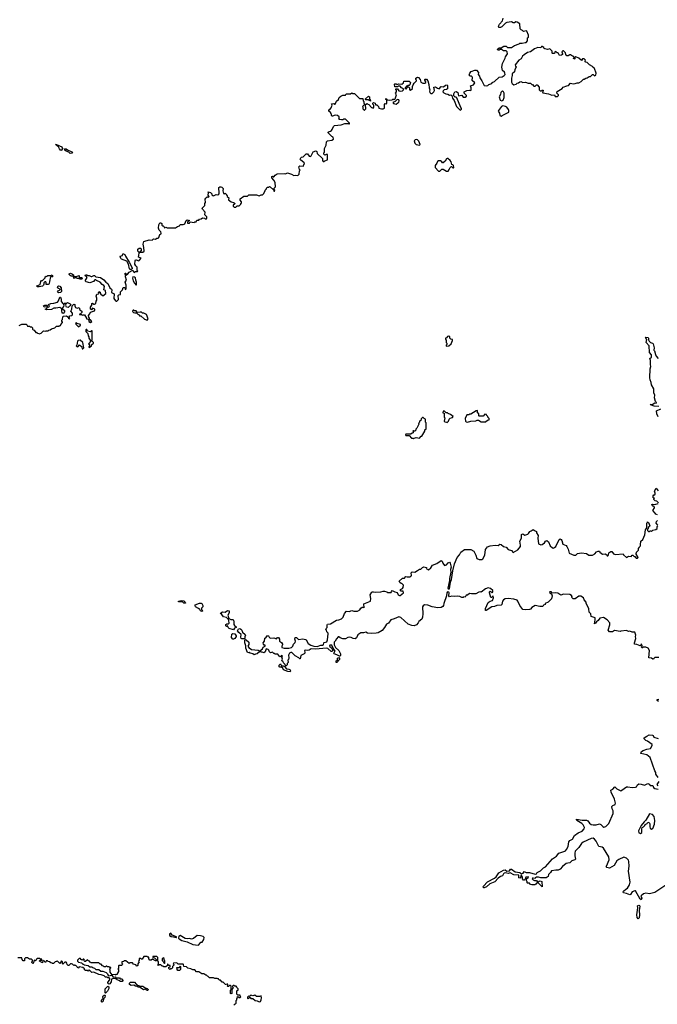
# Model space of a CAD drawing. Extents: x 2604950 to 2749250, y 940531 to 1028284.
# Tile 199 of 220: x 2681943 to 2691854, y 998916 to 1014225. Entities that reach past the tile are written whole.
import ezdxf

# ---------------------------------------------------------------- set-up
doc = ezdxf.new("R2010")
doc.units = 0

msp = doc.modelspace()

# ---------------------------------------------------------------- linework, layer by layer
at = {"layer": '0CON05XD'}
for points in [[(2689095, 1013320), (2689128, 1013275), (2689155, 1013212), (2689165, 1013203), (2689195, 1013198), (2689217, 1013203), (2689233, 1013217), (2689280, 1013235), (2689285, 1013248), (2689325, 1013262), (2689395, 1013330), (2689440, 1013335), (2689475, 1013356), (2689489, 1013375), (2689486, 1013396), (2689479, 1013409), (2689448, 1013435), (2689438, 1013485), (2689450, 1013545), (2689490, 1013625), (2689495, 1013650), (2689523, 1013695), (2689520, 1013725), (2689505, 1013742), (2689465, 1013742), (2689432, 1013762), (2689408, 1013762), (2689395, 1013750), (2689375, 1013750), (2689370, 1013765), (2689395, 1013790), (2689425, 1013790), (2689467, 1013813), (2689502, 1013812), (2689525, 1013792), (2689587, 1013793), (2689636, 1013824), (2689705, 1013850), (2689715, 1013860), (2689755, 1013858), (2689802, 1013868), (2689815, 1013872), (2689837, 1013895), (2689838, 1013942), (2689850, 1013955), (2689850, 1013985), (2689827, 1014047), (2689815, 1014050), (2689775, 1014042), (2689758, 1014058), (2689740, 1014065), (2689722, 1014085), (2689715, 1014160), (2689675, 1014188), (2689655, 1014190), (2689635, 1014178), (2689615, 1014178), (2689585, 1014190), (2689515, 1014180), (2689495, 1014172), (2689436, 1014114), (2689415, 1014102), (2689393, 1014103), (2689383, 1014123), (2689400, 1014155), (2689450, 1014205), (2689460, 1014250)], [(2690305, 1013030), (2690320, 1013045), (2690320, 1013055), (2690294, 1013084), (2690295, 1013110), (2690373, 1013157), (2690390, 1013175), (2690445, 1013198), (2690475, 1013202), (2690505, 1013236), (2690545, 1013226), (2690579, 1013231), (2690607, 1013243), (2690635, 1013242), (2690670, 1013265), (2690705, 1013300), (2690715, 1013300), (2690743, 1013317), (2690765, 1013320), (2690795, 1013340), (2690815, 1013340), (2690845, 1013372), (2690855, 1013372), (2690875, 1013354), (2690900, 1013365), (2690906, 1013396), (2690878, 1013465), (2690850, 1013485), (2690845, 1013498), (2690801, 1013521), (2690765, 1013560), (2690743, 1013563), (2690732, 1013572), (2690730, 1013585), (2690740, 1013595), (2690717, 1013617), (2690693, 1013617), (2690675, 1013590), (2690635, 1013628), (2690585, 1013650), (2690570, 1013635), (2690570, 1013615), (2690555, 1013610), (2690550, 1013625), (2690560, 1013635), (2690560, 1013645), (2690545, 1013660), (2690535, 1013660), (2690505, 1013680), (2690495, 1013680), (2690467, 1013663), (2690450, 1013665), (2690433, 1013683), (2690428, 1013708), (2690395, 1013740), (2690385, 1013740), (2690370, 1013725), (2690382, 1013695), (2690378, 1013682), (2690365, 1013672), (2690335, 1013670), (2690318, 1013698), (2690305, 1013710), (2690295, 1013710), (2690275, 1013730), (2690262, 1013728), (2690255, 1013700), (2690225, 1013700), (2690220, 1013705), (2690218, 1013738), (2690185, 1013770), (2690145, 1013760), (2690105, 1013770), (2690090, 1013785), (2690090, 1013795), (2690065, 1013810), (2690055, 1013810), (2690042, 1013788), (2689995, 1013793), (2689945, 1013774), (2689884, 1013726), (2689835, 1013713), (2689785, 1013678), (2689761, 1013659), (2689738, 1013615), (2689704, 1013596), (2689647, 1013525), (2689648, 1013505), (2689662, 1013485), (2689641, 1013449), (2689634, 1013416), (2689600, 1013385), (2689600, 1013355), (2689590, 1013315), (2689590, 1013255), (2689598, 1013235), (2689626, 1013214), (2689660, 1013225), (2689675, 1013240), (2689695, 1013242), (2689715, 1013258), (2689735, 1013262), (2689765, 1013248), (2689805, 1013252), (2689845, 1013240), (2689885, 1013240), (2689905, 1013220), (2689915, 1013220), (2689935, 1013190), (2689955, 1013192), (2689975, 1013210), (2689985, 1013210), (2690017, 1013177), (2690020, 1013135), (2690035, 1013120), (2690055, 1013120), (2690065, 1013130), (2690078, 1013128), (2690080, 1013115), (2690070, 1013105), (2690075, 1013090), (2690162, 1013072), (2690215, 1013050), (2690255, 1013058), (2690265, 1013030), (2690305, 1013030)], [(2683780, 1010315), (2683770, 1010325), (2683770, 1010375), (2683747, 1010397), (2683732, 1010425), (2683738, 1010475), (2683745, 1010490), (2683755, 1010493), (2683795, 1010478), (2683806, 1010484), (2683830, 1010515), (2683790, 1010535), (2683800, 1010595), (2683810, 1010610), (2683795, 1010610), (2683780, 1010625), (2683780, 1010655), (2683798, 1010672), (2683825, 1010672), (2683832, 1010665), (2683830, 1010635), (2683810, 1010610), (2683855, 1010610), (2683878, 1010625), (2683873, 1010685), (2683860, 1010735), (2683872, 1010775), (2683955, 1010800), (2684002, 1010798), (2684025, 1010820), (2684055, 1010812), (2684075, 1010830), (2684095, 1010830), (2684105, 1010840), (2684120, 1010885), (2684140, 1010895), (2684142, 1010905), (2684137, 1010927), (2684113, 1010953), (2684100, 1010985), (2684108, 1011035), (2684122, 1011068), (2684135, 1011068), (2684150, 1011055), (2684152, 1011032), (2684165, 1011020), (2684175, 1011020), (2684190, 1011005), (2684195, 1010990), (2684215, 1010998), (2684235, 1010990), (2684365, 1010990), (2684395, 1011010), (2684425, 1011020), (2684438, 1011042), (2684485, 1011040), (2684500, 1011045), (2684508, 1011052), (2684532, 1011105), (2684545, 1011112), (2684580, 1011105), (2684550, 1011075), (2684552, 1011062), (2684585, 1011060), (2684595, 1011080), (2684655, 1011070), (2684665, 1011080), (2684687, 1011083), (2684695, 1011110), (2684725, 1011110), (2684740, 1011125), (2684762, 1011128), (2684785, 1011142), (2684815, 1011140), (2684825, 1011130), (2684845, 1011130), (2684852, 1011138), (2684852, 1011162), (2684823, 1011193), (2684828, 1011235), (2684785, 1011280), (2684780, 1011295), (2684822, 1011335), (2684822, 1011365), (2684832, 1011385), (2684828, 1011435), (2684835, 1011450), (2684855, 1011470), (2684865, 1011470), (2684875, 1011460), (2684890, 1011475), (2684870, 1011495), (2684880, 1011535), (2684870, 1011545), (2684875, 1011550), (2684908, 1011538), (2684927, 1011517), (2684931, 1011501), (2684945, 1011490), (2684955, 1011488), (2684995, 1011508), (2685025, 1011500), (2685040, 1011515), (2685043, 1011527), (2685040, 1011615), (2685053, 1011627), (2685067, 1011627), (2685085, 1011620), (2685108, 1011598), (2685103, 1011565), (2685110, 1011525), (2685125, 1011520), (2685135, 1011530), (2685150, 1011515), (2685150, 1011505), (2685167, 1011487), (2685170, 1011475), (2685192, 1011455), (2685190, 1011425), (2685232, 1011392), (2685265, 1011382), (2685290, 1011365), (2685278, 1011352), (2685260, 1011345), (2685260, 1011325), (2685275, 1011310), (2685305, 1011310), (2685325, 1011330), (2685355, 1011330), (2685380, 1011355), (2685380, 1011365), (2685390, 1011375), (2685390, 1011395), (2685368, 1011418), (2685368, 1011442), (2685425, 1011480), (2685482, 1011482), (2685505, 1011500), (2685625, 1011500), (2685665, 1011488), (2685695, 1011500), (2685715, 1011500), (2685735, 1011520), (2685760, 1011565), (2685760, 1011575), (2685780, 1011595), (2685780, 1011605), (2685795, 1011620), (2685815, 1011620), (2685825, 1011630), (2685838, 1011628), (2685888, 1011578), (2685895, 1011560), (2685905, 1011560), (2685910, 1011575), (2685900, 1011585), (2685900, 1011605), (2685918, 1011625), (2685912, 1011695), (2685895, 1011730), (2685862, 1011765), (2685862, 1011788), (2685875, 1011790), (2685885, 1011780), (2685895, 1011780), (2685915, 1011810), (2685945, 1011830), (2686055, 1011832), (2686075, 1011828), (2686105, 1011842), (2686168, 1011825), (2686205, 1011803), (2686235, 1011808), (2686265, 1011802), (2686287, 1011823), (2686290, 1011875), (2686300, 1011885), (2686290, 1011895), (2686280, 1011935), (2686298, 1011952), (2686355, 1011950), (2686360, 1011975), (2686370, 1011985), (2686365, 1012000), (2686307, 1012047), (2686304, 1012056), (2686312, 1012075), (2686325, 1012088), (2686350, 1012095), (2686395, 1012138), (2686405, 1012140), (2686415, 1012140), (2686441, 1012101), (2686462, 1012098), (2686475, 1012110), (2686505, 1012170), (2686545, 1012188), (2686560, 1012175), (2686568, 1012145), (2686648, 1012068), (2686650, 1012035), (2686662, 1012022), (2686675, 1012020), (2686688, 1012032), (2686730, 1012045), (2686725, 1012130), (2686705, 1012130), (2686685, 1012120), (2686670, 1012135), (2686673, 1012157), (2686680, 1012165), (2686682, 1012225), (2686707, 1012275), (2686710, 1012325), (2686725, 1012340), (2686797, 1012353), (2686820, 1012365), (2686815, 1012400), (2686795, 1012410), (2686751, 1012451), (2686740, 1012465), (2686740, 1012475), (2686753, 1012487), (2686775, 1012490), (2686788, 1012502), (2686802, 1012518), (2686820, 1012565), (2686835, 1012580), (2686942, 1012588), (2686995, 1012610), (2687055, 1012610), (2687065, 1012600), (2687070, 1012605), (2687068, 1012618), (2687005, 1012680), (2686975, 1012680), (2686965, 1012670), (2686945, 1012668), (2686912, 1012672), (2686900, 1012685), (2686910, 1012695), (2686910, 1012715), (2686885, 1012738), (2686845, 1012740), (2686807, 1012723), (2686800, 1012725), (2686790, 1012735), (2686790, 1012755), (2686780, 1012765), (2686778, 1012778), (2686750, 1012805), (2686750, 1012825), (2686765, 1012830), (2686783, 1012855), (2686800, 1012895), (2686792, 1012918), (2686825, 1012920), (2686835, 1012910), (2686845, 1012910), (2686865, 1012960), (2686900, 1012985), (2686910, 1013015), (2686935, 1013038), (2686965, 1013050), (2687005, 1013050), (2687015, 1013070), (2687085, 1013070), (2687105, 1013090), (2687115, 1013080), (2687145, 1013080), (2687160, 1013065), (2687225, 1013000), (2687278, 1012998), (2687280, 1012965), (2687290, 1012955), (2687290, 1012925), (2687300, 1012915), (2687300, 1012905), (2687270, 1012875), (2687278, 1012868), (2687278, 1012838), (2687295, 1012820), (2687305, 1012820), (2687322, 1012838), (2687320, 1012905), (2687345, 1012920), (2687355, 1012910), (2687368, 1012908), (2687412, 1012862), (2687438, 1012852), (2687447, 1012863), (2687450, 1012895), (2687432, 1012912), (2687430, 1012925), (2687445, 1012940), (2687470, 1012925), (2687472, 1012902), (2687495, 1012900), (2687518, 1012878), (2687525, 1012850), (2687565, 1012838), (2687595, 1012840), (2687612, 1012848), (2687612, 1012908), (2687625, 1012920), (2687642, 1012918), (2687652, 1012928), (2687650, 1012980), (2687632, 1012982), (2687632, 1012998), (2687648, 1012988), (2687650, 1012980), (2687685, 1012972), (2687735, 1012980), (2687745, 1012990), (2687755, 1012990), (2687765, 1012980), (2687777, 1012993), (2687798, 1013055), (2687797, 1013067), (2687782, 1013085), (2687800, 1013105), (2687800, 1013125), (2687790, 1013135), (2687792, 1013148), (2687818, 1013148), (2687835, 1013120), (2687855, 1013112), (2687892, 1013118), (2687910, 1013135), (2687908, 1013148), (2687877, 1013167), (2687855, 1013190), (2687825, 1013190), (2687815, 1013180), (2687772, 1013182), (2687770, 1013225), (2687775, 1013230), (2687795, 1013230), (2687805, 1013220), (2687835, 1013230), (2687885, 1013222), (2687910, 1013245), (2687915, 1013270), (2687995, 1013270), (2688018, 1013248), (2688007, 1013213), (2687995, 1013200), (2687975, 1013200), (2687965, 1013190), (2687955, 1013190), (2687930, 1013155), (2687955, 1013150), (2687962, 1013168), (2687975, 1013180), (2687985, 1013180), (2688000, 1013165), (2688000, 1013135), (2688015, 1013130), (2688050, 1013155), (2688050, 1013185), (2688058, 1013212), (2688075, 1013240), (2688110, 1013275), (2688110, 1013285), (2688100, 1013295), (2688100, 1013315), (2688125, 1013330), (2688140, 1013325), (2688170, 1013295), (2688180, 1013255), (2688208, 1013238), (2688242, 1013238), (2688255, 1013250), (2688257, 1013257), (2688240, 1013285), (2688240, 1013295), (2688245, 1013300), (2688265, 1013298), (2688286, 1013276), (2688302, 1013215), (2688308, 1013165), (2688318, 1013135), (2688312, 1013115), (2688320, 1013095), (2688335, 1013080), (2688355, 1013080), (2688378, 1013102), (2688390, 1013125), (2688382, 1013178), (2688405, 1013180), (2688435, 1013160), (2688465, 1013152), (2688492, 1013188), (2688529, 1013181), (2688563, 1013207), (2688585, 1013210), (2688592, 1013202), (2688595, 1013150), (2688579, 1013141), (2688540, 1013135), (2688525, 1013120), (2688520, 1013105), (2688537, 1013087), (2688565, 1013072), (2688597, 1013067), (2688624, 1013054), (2688647, 1013057), (2688658, 1013048), (2688668, 1013005), (2688697, 1012967), (2688732, 1012875), (2688766, 1012846), (2688782, 1012822), (2688795, 1012820), (2688810, 1012835), (2688810, 1012845), (2688798, 1012858), (2688738, 1013008), (2688725, 1013020), (2688712, 1013022), (2688692, 1013042), (2688690, 1013075), (2688707, 1013103), (2688725, 1013107), (2688751, 1013091), (2688765, 1013040), (2688815, 1013050), (2688828, 1013038), (2688835, 1013020), (2688865, 1013020), (2688890, 1013035), (2688888, 1013048), (2688852, 1013082), (2688852, 1013105), (2688894, 1013126), (2688935, 1013130), (2688945, 1013122), (2688958, 1013132), (2688960, 1013165), (2688950, 1013195), (2688998, 1013212), (2689018, 1013245), (2688978, 1013278), (2688982, 1013325), (2688978, 1013335), (2688965, 1013347), (2688945, 1013348), (2688932, 1013365), (2688938, 1013395), (2688961, 1013419), (2689015, 1013442), (2689045, 1013440), (2689072, 1013405), (2689071, 1013371), (2689090, 1013345), (2689095, 1013320)], [(2687395, 1012960), (2687390, 1012970), (2687375, 1012970), (2687365, 1012980), (2687325, 1012980), (2687320, 1012985), (2687320, 1012995), (2687363, 1013037), (2687380, 1013025), (2687380, 1012995), (2687390, 1012985), (2687390, 1012970), (2687400, 1012965), (2687395, 1012960)], [(2689435, 1012964), (2689457, 1012975), (2689476, 1013015), (2689471, 1013085), (2689463, 1013105), (2689445, 1013118), (2689422, 1013095), (2689416, 1013064), (2689394, 1013025), (2689412, 1012975), (2689435, 1012964)], [(2687795, 1012910), (2687820, 1012935), (2687838, 1012942), (2687842, 1012965), (2687835, 1012980), (2687808, 1012982), (2687778, 1012952), (2687742, 1012938), (2687752, 1012922), (2687795, 1012910)], [(2689425, 1012723), (2689442, 1012738), (2689544, 1012786), (2689547, 1012815), (2689541, 1012831), (2689514, 1012864), (2689496, 1012876), (2689455, 1012884), (2689432, 1012878), (2689383, 1012815), (2689382, 1012805), (2689402, 1012772), (2689408, 1012738), (2689425, 1012723)], [(2682585, 1012193), (2682560, 1012215), (2682546, 1012246), (2682498, 1012285), (2682515, 1012286), (2682597, 1012247), (2682608, 1012225), (2682595, 1012198), (2682585, 1012193)], [(2688155, 1012272), (2688167, 1012285), (2688145, 1012338), (2688125, 1012357), (2688105, 1012363), (2688092, 1012358), (2688077, 1012343), (2688086, 1012305), (2688106, 1012286), (2688155, 1012272)], [(2682726, 1012146), (2682705, 1012164), (2682665, 1012179), (2682646, 1012195), (2682640, 1012215), (2682665, 1012215), (2682685, 1012201), (2682755, 1012172), (2682762, 1012165), (2682755, 1012151), (2682726, 1012146)], [(2688605, 1011870), (2688622, 1011908), (2688630, 1011915), (2688632, 1011928), (2688642, 1011938), (2688655, 1011940), (2688673, 1011923), (2688685, 1011920), (2688690, 1011925), (2688687, 1011957), (2688678, 1011968), (2688660, 1011975), (2688648, 1012015), (2688632, 1012035), (2688598, 1012065), (2688585, 1012068), (2688577, 1012063), (2688556, 1012024), (2688525, 1012002), (2688515, 1012002), (2688506, 1012016), (2688485, 1012029), (2688455, 1012032), (2688435, 1012020), (2688427, 1011993), (2688403, 1011957), (2688400, 1011925), (2688452, 1011872), (2688475, 1011870), (2688505, 1011900), (2688525, 1011902), (2688575, 1011872), (2688605, 1011870)], [(2683675, 1010341), (2683662, 1010342), (2683651, 1010351), (2683634, 1010424), (2683610, 1010470), (2683523, 1010503), (2683513, 1010513), (2683505, 1010550), (2683539, 1010561), (2683547, 1010583), (2683555, 1010587), (2683575, 1010575), (2683587, 1010547), (2683647, 1010457), (2683691, 1010365), (2683689, 1010351), (2683675, 1010341)], [(2681935, 1009472), (2681975, 1009490), (2682045, 1009490), (2682060, 1009475), (2682062, 1009462), (2682095, 1009460), (2682105, 1009450), (2682128, 1009448), (2682140, 1009435), (2682142, 1009412), (2682152, 1009402), (2682168, 1009398), (2682192, 1009362), (2682215, 1009360), (2682222, 1009352), (2682255, 1009340), (2682262, 1009348), (2682278, 1009352), (2682313, 1009387), (2682345, 1009380), (2682355, 1009390), (2682385, 1009390), (2682395, 1009400), (2682418, 1009402), (2682435, 1009420), (2682488, 1009432), (2682515, 1009460), (2682555, 1009460), (2682562, 1009468), (2682578, 1009472), (2682582, 1009488), (2682610, 1009515), (2682610, 1009525), (2682600, 1009535), (2682600, 1009555), (2682607, 1009563), (2682613, 1009607), (2682622, 1009618), (2682672, 1009622), (2682690, 1009605), (2682702, 1009582), (2682718, 1009572), (2682720, 1009585), (2682712, 1009592), (2682710, 1009605), (2682720, 1009620), (2682752, 1009628), (2682762, 1009638), (2682762, 1009662), (2682738, 1009695), (2682752, 1009725), (2682760, 1009775), (2682785, 1009800), (2682798, 1009798), (2682798, 1009775), (2682811, 1009751), (2682835, 1009740), (2682865, 1009750), (2682880, 1009715), (2682910, 1009695), (2682908, 1009672), (2682888, 1009652), (2682872, 1009648), (2682872, 1009642), (2682905, 1009640), (2682915, 1009630), (2682932, 1009638), (2682950, 1009635), (2682980, 1009585), (2682980, 1009575), (2683008, 1009568), (2683020, 1009555), (2683020, 1009535), (2683045, 1009518), (2683062, 1009535), (2683046, 1009556), (2683032, 1009562), (2683030, 1009585), (2683018, 1009598), (2683013, 1009627), (2683035, 1009650), (2683045, 1009680), (2683105, 1009700), (2683112, 1009715), (2683110, 1009725), (2683075, 1009740), (2683058, 1009712), (2683043, 1009723), (2683042, 1009755), (2683062, 1009785), (2683065, 1009810), (2683075, 1009817), (2683093, 1009803), (2683105, 1009802), (2683128, 1009812), (2683133, 1009847), (2683142, 1009865), (2683142, 1009895), (2683134, 1009925), (2683143, 1009957), (2683170, 1009965), (2683180, 1009975), (2683170, 1009985), (2683175, 1010000), (2683195, 1009990), (2683200, 1009965), (2683228, 1009938), (2683235, 1009930), (2683283, 1009967), (2683278, 1010015), (2683250, 1010025), (2683260, 1010075), (2683253, 1010093), (2683225, 1010108), (2683193, 1010143), (2683135, 1010170), (2683125, 1010180), (2683112, 1010178), (2683088, 1010152), (2683035, 1010133), (2682975, 1010148), (2682963, 1010167), (2682992, 1010215), (2682978, 1010238), (2682960, 1010245), (2682965, 1010260), (2682985, 1010260), (2682995, 1010250), (2683025, 1010250), (2683055, 1010230), (2683065, 1010230), (2683093, 1010247), (2683105, 1010247), (2683128, 1010228), (2683198, 1010218), (2683253, 1010183), (2683284, 1010144), (2683313, 1010123), (2683345, 1010058), (2683368, 1010035), (2683373, 1010023), (2683372, 1009985), (2683410, 1009965), (2683408, 1009888), (2683434, 1009854), (2683445, 1009848), (2683455, 1009850), (2683480, 1009875), (2683472, 1009935), (2683485, 1009948), (2683510, 1009950), (2683512, 1009995), (2683540, 1010025), (2683551, 1010059), (2683575, 1010060), (2683585, 1010030), (2683597, 1010043), (2683596, 1010096), (2683583, 1010145), (2683602, 1010175), (2683588, 1010225), (2683588, 1010242), (2683600, 1010260), (2683580, 1010265), (2683580, 1010285), (2683590, 1010285), (2683600, 1010275), (2683600, 1010260), (2683605, 1010260), (2683625, 1010272), (2683645, 1010302), (2683693, 1010327), (2683707, 1010327), (2683715, 1010300), (2683725, 1010292), (2683745, 1010310), (2683775, 1010310), (2683780, 1010315)], [(2682215, 1010070), (2682210, 1010085), (2682263, 1010107), (2682270, 1010155), (2682282, 1010168), (2682295, 1010170), (2682338, 1010212), (2682340, 1010225), (2682352, 1010238), (2682365, 1010230), (2682383, 1010247), (2682425, 1010250), (2682448, 1010258), (2682460, 1010235), (2682445, 1010222), (2682435, 1010230), (2682420, 1010225), (2682404, 1010156), (2682403, 1010125), (2682396, 1010114), (2682385, 1010107), (2682355, 1010110), (2682357, 1010137), (2682347, 1010147), (2682335, 1010148), (2682318, 1010132), (2682320, 1010115), (2682312, 1010095), (2682295, 1010083), (2682245, 1010072), (2682215, 1010070)], [(2682875, 1010190), (2682865, 1010200), (2682835, 1010200), (2682825, 1010210), (2682795, 1010210), (2682782, 1010202), (2682780, 1010240), (2682745, 1010240), (2682725, 1010248), (2682710, 1010265), (2682712, 1010275), (2682735, 1010282), (2682765, 1010270), (2682778, 1010258), (2682780, 1010240), (2682795, 1010230), (2682825, 1010230), (2682835, 1010240), (2682865, 1010250), (2682870, 1010225), (2682882, 1010212), (2682895, 1010218), (2682910, 1010215), (2682912, 1010198), (2682905, 1010192), (2682875, 1010190)], [(2682547, 1009977), (2682533, 1009993), (2682541, 1010009), (2682570, 1010025), (2682570, 1010035), (2682544, 1010044), (2682533, 1010055), (2682534, 1010076), (2682544, 1010086), (2682565, 1010083), (2682588, 1010055), (2682592, 1009998), (2682575, 1009982), (2682547, 1009977)], [(2683755, 1010100), (2683760, 1010105), (2683759, 1010145), (2683747, 1010175), (2683742, 1010212), (2683725, 1010224), (2683704, 1010226), (2683696, 1010205), (2683707, 1010167), (2683727, 1010127), (2683755, 1010100)], [(2682615, 1009658), (2682602, 1009675), (2682597, 1009695), (2682598, 1009728), (2682565, 1009750), (2682505, 1009738), (2682475, 1009738), (2682435, 1009718), (2682365, 1009712), (2682340, 1009725), (2682355, 1009730), (2682370, 1009745), (2682370, 1009760), (2682325, 1009758), (2682312, 1009775), (2682334, 1009786), (2682365, 1009788), (2682372, 1009782), (2682370, 1009760), (2682395, 1009758), (2682408, 1009775), (2682390, 1009795), (2682425, 1009812), (2682475, 1009818), (2682530, 1009835), (2682548, 1009855), (2682565, 1009910), (2682575, 1009910), (2682588, 1009878), (2682588, 1009845), (2682618, 1009808), (2682628, 1009788), (2682623, 1009765), (2682608, 1009745), (2682610, 1009730), (2682640, 1009705), (2682641, 1009685), (2682625, 1009660), (2682615, 1009658)], [(2682695, 1009750), (2682670, 1009755), (2682662, 1009775), (2682667, 1009787), (2682658, 1009798), (2682642, 1009802), (2682632, 1009818), (2682675, 1009820), (2682685, 1009830), (2682728, 1009808), (2682738, 1009795), (2682730, 1009775), (2682715, 1009770), (2682695, 1009750)], [(2683925, 1009552), (2683942, 1009575), (2683913, 1009643), (2683875, 1009661), (2683852, 1009662), (2683836, 1009676), (2683815, 1009680), (2683775, 1009670), (2683762, 1009682), (2683755, 1009700), (2683727, 1009697), (2683715, 1009708), (2683705, 1009710), (2683700, 1009705), (2683698, 1009688), (2683710, 1009675), (2683735, 1009668), (2683758, 1009668), (2683780, 1009645), (2683800, 1009635), (2683805, 1009620), (2683825, 1009620), (2683885, 1009568), (2683925, 1009552)], [(2682855, 1009450), (2682890, 1009475), (2682888, 1009488), (2682835, 1009500), (2682825, 1009510), (2682812, 1009508), (2682815, 1009490), (2682855, 1009450)], [(2683025, 1009130), (2683058, 1009152), (2683062, 1009175), (2683090, 1009195), (2683090, 1009205), (2683060, 1009235), (2683068, 1009245), (2683070, 1009385), (2683062, 1009388), (2683045, 1009370), (2682995, 1009380), (2682988, 1009408), (2682975, 1009410), (2682970, 1009405), (2682970, 1009375), (2683000, 1009345), (2683008, 1009308), (2683020, 1009295), (2683020, 1009275), (2683050, 1009225), (2683010, 1009185), (2683030, 1009175), (2683030, 1009155), (2683020, 1009145), (2683025, 1009130)], [(2682925, 1009110), (2682938, 1009125), (2682927, 1009207), (2682885, 1009240), (2682852, 1009238), (2682843, 1009227), (2682830, 1009165), (2682822, 1009152), (2682832, 1009142), (2682845, 1009140), (2682875, 1009170), (2682908, 1009138), (2682915, 1009110), (2682925, 1009110)], [(2688575, 1009150), (2688615, 1009152), (2688652, 1009185), (2688672, 1009235), (2688670, 1009255), (2688645, 1009260), (2688630, 1009275), (2688630, 1009295), (2688615, 1009302), (2688593, 1009297), (2688575, 1009280), (2688560, 1009275), (2688560, 1009255), (2688570, 1009245), (2688570, 1009205), (2688580, 1009195), (2688580, 1009175), (2688570, 1009165), (2688570, 1009155), (2688575, 1009150)], [(2691875, 1008210), (2691805, 1008214), (2691750, 1008235), (2691752, 1008248), (2691775, 1008242), (2691815, 1008270), (2691837, 1008263), (2691840, 1008275), (2691828, 1008288), (2691812, 1008345), (2691813, 1008385), (2691800, 1008425), (2691802, 1008465), (2691798, 1008485), (2691765, 1008550), (2691760, 1008585), (2691742, 1008625), (2691738, 1008655), (2691742, 1008795), (2691753, 1008835), (2691748, 1008865), (2691750, 1008925), (2691740, 1008955), (2691762, 1008978), (2691762, 1009012), (2691733, 1009053), (2691728, 1009155), (2691682, 1009205), (2691690, 1009255), (2691673, 1009273), (2691670, 1009285), (2691675, 1009290), (2691710, 1009285), (2691718, 1009275), (2691718, 1009245), (2691727, 1009227), (2691750, 1009205), (2691777, 1009197), (2691790, 1009185), (2691803, 1009125), (2691802, 1009085), (2691812, 1009075), (2691825, 1009020), (2691838, 1008995), (2691868, 1008958)], [(2688585, 1007960), (2688610, 1007985), (2688620, 1008015), (2688635, 1008030), (2688668, 1008042), (2688680, 1008055), (2688638, 1008088), (2688605, 1008100), (2688595, 1008110), (2688572, 1008112), (2688545, 1008140), (2688525, 1008140), (2688520, 1008115), (2688540, 1008105), (2688540, 1008045), (2688550, 1008035), (2688540, 1007985), (2688552, 1007972), (2688575, 1007970), (2688585, 1007960)], [(2688905, 1007967), (2688955, 1007983), (2689035, 1007990), (2689055, 1007998), (2689077, 1007997), (2689115, 1007973), (2689185, 1007972), (2689215, 1008000), (2689240, 1008005), (2689240, 1008025), (2689220, 1008045), (2689217, 1008057), (2689200, 1008075), (2689200, 1008085), (2689175, 1008090), (2689145, 1008060), (2689085, 1008060), (2689080, 1008065), (2689080, 1008095), (2689060, 1008115), (2689060, 1008145), (2689055, 1008148), (2689040, 1008145), (2688957, 1008093), (2688935, 1008090), (2688925, 1008080), (2688895, 1008080), (2688867, 1008023), (2688872, 1007985), (2688884, 1007974), (2688905, 1007967)], [(2691865, 1008050), (2691847, 1008095), (2691842, 1008145), (2691907, 1008173)], [(2688065, 1007710), (2688075, 1007720), (2688105, 1007730), (2688155, 1007720), (2688182, 1007748), (2688195, 1007750), (2688240, 1007825), (2688242, 1007848), (2688260, 1007865), (2688260, 1007955), (2688250, 1007965), (2688250, 1008015), (2688232, 1008022), (2688215, 1008040), (2688202, 1008038), (2688182, 1008018), (2688178, 1007992), (2688162, 1007988), (2688150, 1007955), (2688140, 1007945), (2688150, 1007935), (2688140, 1007925), (2688118, 1007872), (2688102, 1007858), (2688098, 1007842), (2688085, 1007830), (2688075, 1007830), (2688065, 1007840), (2688052, 1007828), (2688060, 1007815), (2688058, 1007802), (2688042, 1007798), (2688025, 1007780), (2687945, 1007780), (2687940, 1007775), (2687945, 1007760), (2687998, 1007758), (2688035, 1007720), (2688055, 1007720), (2688065, 1007710)], [(2691872, 1006715), (2691845, 1006740), (2691820, 1006745), (2691800, 1006765), (2691800, 1006775), (2691810, 1006785), (2691792, 1006792), (2691788, 1006822), (2691802, 1006838), (2691815, 1006840), (2691822, 1006848), (2691822, 1006865), (2691810, 1006895), (2691835, 1006940), (2691865, 1006900)], [(2691857, 1006527), (2691830, 1006535), (2691820, 1006555), (2691783, 1006593), (2691808, 1006635), (2691808, 1006645), (2691795, 1006660), (2691785, 1006660), (2691772, 1006672), (2691770, 1006685), (2691785, 1006692), (2691815, 1006687), (2691865, 1006703)], [(2690188, 1006045), (2690225, 1006013), (2690235, 1006010), (2690255, 1006020), (2690274, 1006036), (2690326, 1006144), (2690345, 1006153), (2690360, 1006145), (2690371, 1006125), (2690385, 1006070), (2690435, 1006048), (2690446, 1006036), (2690470, 1005995), (2690485, 1005930), (2690555, 1005898), (2690585, 1005900), (2690615, 1005926), (2690675, 1005936), (2690755, 1005926), (2690788, 1005898), (2690845, 1005902), (2690885, 1005918), (2690911, 1005949), (2690935, 1005962), (2690955, 1005960), (2690960, 1005945), (2691000, 1005915), (2691045, 1005920), (2691067, 1005907), (2691075, 1005890), (2691085, 1005890), (2691097, 1005903), (2691102, 1005938), (2691133, 1005957), (2691145, 1005958), (2691175, 1005920), (2691205, 1005912), (2691325, 1005920), (2691330, 1005905), (2691374, 1005864), (2691408, 1005882), (2691445, 1005880), (2691462, 1005898), (2691475, 1005900), (2691495, 1005880), (2691505, 1005880), (2691525, 1005852), (2691546, 1005854), (2691558, 1005865), (2691520, 1005925), (2691530, 1005935), (2691530, 1005945), (2691560, 1005975), (2691560, 1006005), (2691578, 1006022), (2691580, 1006035), (2691590, 1006045), (2691590, 1006085), (2691600, 1006095), (2691600, 1006115), (2691627, 1006143), (2691662, 1006215), (2691670, 1006295), (2691690, 1006325), (2691690, 1006395), (2691700, 1006405), (2691702, 1006418), (2691715, 1006410), (2691740, 1006355), (2691730, 1006345), (2691712, 1006328), (2691710, 1006315), (2691700, 1006305), (2691700, 1006285), (2691715, 1006270), (2691735, 1006270), (2691745, 1006280), (2691755, 1006280), (2691765, 1006270), (2691782, 1006288), (2691832, 1006298), (2691850, 1006315), (2691850, 1006345), (2691860, 1006355)], [(2691860, 1006365), (2691838, 1006395), (2691840, 1006425), (2691855, 1006438)], [(2690748, 1005155), (2690747, 1005167), (2690718, 1005205), (2690708, 1005235), (2690665, 1005261), (2690635, 1005263), (2690575, 1005222), (2690545, 1005222), (2690522, 1005245), (2690530, 1005255), (2690522, 1005275), (2690496, 1005286), (2690395, 1005293), (2690355, 1005278), (2690307, 1005307), (2690265, 1005312), (2690215, 1005310), (2690207, 1005327), (2690185, 1005330), (2690180, 1005325), (2690182, 1005315), (2690208, 1005298), (2690218, 1005265), (2690207, 1005223), (2690155, 1005170), (2690112, 1005148), (2690110, 1005135), (2690085, 1005120), (2690075, 1005102), (2690026, 1005104), (2689955, 1005118), (2689902, 1005088), (2689885, 1005062), (2689865, 1005053), (2689805, 1005051), (2689765, 1005057), (2689716, 1005115), (2689688, 1005185), (2689675, 1005198), (2689625, 1005218), (2689535, 1005228), (2689490, 1005220), (2689465, 1005207), (2689449, 1005185), (2689436, 1005135), (2689425, 1005124), (2689362, 1005118), (2689325, 1005100), (2689284, 1005096), (2689195, 1005038), (2689185, 1005040), (2689183, 1005053), (2689185, 1005070), (2689227, 1005163), (2689256, 1005184), (2689293, 1005195), (2689309, 1005235), (2689305, 1005260), (2689295, 1005260), (2689275, 1005240), (2689265, 1005240), (2689248, 1005315), (2689248, 1005332), (2689255, 1005338), (2689285, 1005320), (2689298, 1005322), (2689295, 1005350), (2689261, 1005381), (2689225, 1005390), (2689185, 1005374), (2689115, 1005322), (2689107, 1005327), (2689078, 1005322), (2689035, 1005300), (2688965, 1005298), (2688935, 1005302), (2688905, 1005280), (2688885, 1005278), (2688865, 1005248), (2688845, 1005250), (2688835, 1005240), (2688815, 1005240), (2688785, 1005259), (2688745, 1005264), (2688704, 1005256), (2688658, 1005262), (2688625, 1005251), (2688612, 1005265), (2688621, 1005315), (2688615, 1005326), (2688595, 1005330), (2688580, 1005315), (2688577, 1005265), (2688535, 1005150), (2688528, 1005115), (2688518, 1005102), (2688493, 1005087), (2688445, 1005080), (2688355, 1005097), (2688285, 1005123), (2688235, 1005126), (2688216, 1005114), (2688206, 1005095), (2688207, 1004987), (2688206, 1004934), (2688196, 1004905), (2688145, 1004868), (2688137, 1004845), (2688110, 1004815), (2688075, 1004801), (2688038, 1004805), (2687979, 1004829), (2687865, 1004930), (2687835, 1004939), (2687765, 1004910), (2687710, 1004895), (2687676, 1004844), (2687642, 1004825), (2687616, 1004775), (2687575, 1004729), (2687516, 1004694), (2687485, 1004686), (2687415, 1004683), (2687348, 1004688), (2687325, 1004700), (2687285, 1004690), (2687245, 1004692), (2687201, 1004659), (2687180, 1004615), (2687155, 1004600), (2687125, 1004602), (2687095, 1004622), (2687075, 1004623), (2687045, 1004618), (2687009, 1004601), (2686965, 1004598), (2686923, 1004613), (2686905, 1004630), (2686895, 1004628), (2686865, 1004600), (2686845, 1004560), (2686832, 1004548), (2686832, 1004505), (2686852, 1004462), (2686903, 1004415), (2686928, 1004365), (2686930, 1004345), (2686925, 1004330), (2686915, 1004328), (2686872, 1004352), (2686832, 1004365), (2686828, 1004375), (2686832, 1004388), (2686848, 1004405), (2686813, 1004453), (2686795, 1004500), (2686765, 1004500), (2686758, 1004485), (2686788, 1004458), (2686806, 1004426), (2686809, 1004415), (2686795, 1004402), (2686784, 1004404), (2686735, 1004446), (2686715, 1004452), (2686535, 1004438), (2686476, 1004444), (2686445, 1004421), (2686415, 1004417), (2686378, 1004422), (2686368, 1004415), (2686376, 1004386), (2686373, 1004375), (2686365, 1004364), (2686315, 1004340), (2686305, 1004290), (2686295, 1004290), (2686280, 1004305), (2686225, 1004333), (2686175, 1004384), (2686155, 1004388), (2686136, 1004375), (2686123, 1004345), (2686128, 1004305), (2686122, 1004278), (2686110, 1004265), (2686117, 1004233), (2686100, 1004215), (2686100, 1004195), (2686085, 1004180), (2686075, 1004180), (2686068, 1004198), (2686043, 1004223), (2686040, 1004245), (2686020, 1004255), (2686028, 1004285), (2686020, 1004315), (2686028, 1004328), (2686015, 1004338), (2685998, 1004322), (2685985, 1004320), (2685955, 1004360), (2685915, 1004360), (2685905, 1004370), (2685895, 1004370), (2685875, 1004390), (2685843, 1004383), (2685828, 1004398), (2685817, 1004425), (2685805, 1004433), (2685775, 1004442), (2685758, 1004395), (2685737, 1004383), (2685712, 1004392), (2685695, 1004390), (2685685, 1004400), (2685675, 1004400), (2685635, 1004368), (2685609, 1004361), (2685585, 1004348), (2685566, 1004366), (2685528, 1004378), (2685515, 1004390), (2685505, 1004380), (2685482, 1004385), (2685460, 1004455), (2685459, 1004489), (2685444, 1004534), (2685445, 1004580), (2685452, 1004588), (2685465, 1004582), (2685506, 1004546), (2685507, 1004513), (2685490, 1004485), (2685512, 1004452), (2685525, 1004450), (2685545, 1004432), (2685652, 1004422), (2685665, 1004410), (2685675, 1004410), (2685715, 1004442), (2685725, 1004468), (2685760, 1004485), (2685758, 1004498), (2685745, 1004500), (2685732, 1004515), (2685730, 1004535), (2685747, 1004563), (2685753, 1004607), (2685770, 1004615), (2685795, 1004648), (2685810, 1004645), (2685820, 1004625), (2685838, 1004608), (2685895, 1004612), (2685935, 1004600), (2685952, 1004618), (2685965, 1004620), (2685980, 1004595), (2685983, 1004563), (2686013, 1004543), (2686027, 1004517), (2686030, 1004505), (2686020, 1004485), (2686020, 1004465), (2686052, 1004452), (2686125, 1004454), (2686170, 1004465), (2686190, 1004485), (2686200, 1004515), (2686227, 1004543), (2686230, 1004565), (2686218, 1004595), (2686227, 1004617), (2686245, 1004617), (2686275, 1004590), (2686345, 1004597), (2686385, 1004589), (2686395, 1004582), (2686427, 1004527), (2686469, 1004499), (2686516, 1004486), (2686565, 1004480), (2686625, 1004501), (2686655, 1004500), (2686663, 1004505), (2686670, 1004535), (2686676, 1004544), (2686715, 1004554), (2686725, 1004582), (2686740, 1004675), (2686738, 1004685), (2686718, 1004705), (2686710, 1004735), (2686700, 1004745), (2686705, 1004760), (2686720, 1004775), (2686720, 1004815), (2686730, 1004825), (2686775, 1004830), (2686865, 1004888), (2686906, 1004894), (2686945, 1004910), (2686970, 1004935), (2686992, 1004995), (2687025, 1005027), (2687065, 1005023), (2687105, 1005038), (2687135, 1005030), (2687195, 1005031), (2687230, 1005050), (2687245, 1005078), (2687265, 1005090), (2687285, 1005090), (2687295, 1005082), (2687292, 1005145), (2687398, 1005185), (2687403, 1005225), (2687393, 1005285), (2687415, 1005322), (2687425, 1005328), (2687445, 1005332), (2687476, 1005326), (2687555, 1005330), (2687595, 1005342), (2687615, 1005342), (2687651, 1005331), (2687665, 1005318), (2687685, 1005318), (2687715, 1005320), (2687720, 1005335), (2687735, 1005350), (2687775, 1005328), (2687811, 1005321), (2687828, 1005285), (2687844, 1005274), (2687856, 1005274), (2687910, 1005315), (2687905, 1005340), (2687875, 1005338), (2687862, 1005345), (2687864, 1005366), (2687895, 1005382), (2687902, 1005395), (2687908, 1005435), (2687890, 1005455), (2687875, 1005458), (2687852, 1005475), (2687842, 1005495), (2687895, 1005542), (2687925, 1005542), (2687940, 1005565), (2687945, 1005570), (2687965, 1005562), (2688005, 1005563), (2688025, 1005572), (2688032, 1005585), (2688030, 1005625), (2688045, 1005640), (2688087, 1005633), (2688125, 1005663), (2688155, 1005680), (2688177, 1005683), (2688202, 1005708), (2688224, 1005716), (2688265, 1005708), (2688262, 1005692), (2688295, 1005670), (2688332, 1005705), (2688360, 1005745), (2688425, 1005772), (2688495, 1005817), (2688510, 1005805), (2688520, 1005775), (2688548, 1005738), (2688575, 1005748), (2688602, 1005778), (2688625, 1005790), (2688636, 1005776), (2688649, 1005715), (2688641, 1005675), (2688646, 1005635), (2688624, 1005536), (2688626, 1005504), (2688598, 1005385), (2688605, 1005374), (2688625, 1005374), (2688641, 1005479), (2688655, 1005520), (2688674, 1005655), (2688704, 1005766), (2688743, 1005865), (2688780, 1005905), (2688802, 1005948), (2688855, 1005990), (2688888, 1005988), (2688955, 1005987), (2689003, 1005963), (2689035, 1005900), (2689049, 1005849), (2689085, 1005834), (2689125, 1005834), (2689141, 1005845), (2689172, 1005898), (2689184, 1005986), (2689215, 1006028), (2689255, 1006047), (2689335, 1006054), (2689378, 1006052), (2689405, 1006068), (2689425, 1006066), (2689465, 1006034), (2689505, 1006023), (2689536, 1005986), (2689585, 1005972), (2689615, 1005942), (2689688, 1005985), (2689726, 1006035), (2689728, 1006055), (2689716, 1006115), (2689741, 1006165), (2689745, 1006220), (2689765, 1006232), (2689795, 1006213), (2689840, 1006225), (2689852, 1006235), (2689871, 1006269), (2689895, 1006278), (2689925, 1006300), (2689945, 1006282), (2689975, 1006270), (2689978, 1006245), (2690002, 1006205), (2689997, 1006165), (2690008, 1006075), (2690042, 1006062), (2690065, 1006067), (2690099, 1006091), (2690114, 1006116), (2690135, 1006127), (2690160, 1006105), (2690188, 1006045)], [(2684515, 1005152), (2684495, 1005152), (2684472, 1005172), (2684413, 1005173), (2684410, 1005185), (2684455, 1005197), (2684495, 1005190), (2684515, 1005170), (2684520, 1005155), (2684515, 1005152)], [(2684775, 1005022), (2684755, 1005033), (2684743, 1005053), (2684721, 1005071), (2684674, 1005094), (2684668, 1005115), (2684672, 1005128), (2684738, 1005152), (2684765, 1005152), (2684776, 1005146), (2684792, 1005115), (2684790, 1005095), (2684770, 1005075), (2684770, 1005055), (2684790, 1005035), (2684775, 1005022)], [(2685265, 1004740), (2685198, 1004758), (2685183, 1004773), (2685175, 1004800), (2685155, 1004792), (2685145, 1004800), (2685145, 1004820), (2685165, 1004830), (2685185, 1004830), (2685198, 1004842), (2685192, 1004885), (2685183, 1004903), (2685155, 1004928), (2685112, 1004942), (2685086, 1004976), (2685062, 1004995), (2685068, 1005005), (2685095, 1005017), (2685136, 1005014), (2685175, 1005040), (2685200, 1005035), (2685197, 1005003), (2685180, 1004965), (2685193, 1004913), (2685225, 1004900), (2685255, 1004898), (2685265, 1004890), (2685272, 1004865), (2685273, 1004823), (2685284, 1004804), (2685310, 1004785), (2685310, 1004775), (2685284, 1004766), (2685265, 1004740)], [(2691877, 1004307), (2691813, 1004307), (2691800, 1004295), (2691795, 1004280), (2691785, 1004280), (2691765, 1004298), (2691722, 1004302), (2691730, 1004415), (2691713, 1004453), (2691675, 1004470), (2691635, 1004470), (2691625, 1004460), (2691615, 1004460), (2691610, 1004475), (2691620, 1004485), (2691620, 1004495), (2691605, 1004520), (2691598, 1004502), (2691585, 1004490), (2691535, 1004510), (2691500, 1004515), (2691498, 1004535), (2691518, 1004605), (2691513, 1004635), (2691522, 1004655), (2691505, 1004700), (2691464, 1004704), (2691425, 1004718), (2691405, 1004712), (2691377, 1004727), (2691285, 1004719), (2691275, 1004713), (2691186, 1004726), (2691155, 1004707), (2691110, 1004710), (2691090, 1004735), (2691116, 1004814), (2691114, 1004845), (2691075, 1004896), (2691015, 1004931), (2690958, 1004922), (2690937, 1004883), (2690908, 1004865), (2690895, 1004843), (2690875, 1004830), (2690890, 1004895), (2690887, 1004925), (2690828, 1004948), (2690819, 1004985), (2690793, 1005015), (2690787, 1005067), (2690748, 1005155)], [(2685397, 1004597), (2685383, 1004603), (2685380, 1004625), (2685388, 1004665), (2685347, 1004697), (2685328, 1004725), (2685345, 1004752), (2685365, 1004758), (2685379, 1004749), (2685394, 1004734), (2685404, 1004704), (2685448, 1004668), (2685452, 1004655), (2685442, 1004628), (2685442, 1004605), (2685435, 1004598), (2685397, 1004597)], [(2685265, 1004592), (2685254, 1004594), (2685237, 1004617), (2685238, 1004672), (2685255, 1004682), (2685285, 1004678), (2685308, 1004645), (2685307, 1004633), (2685286, 1004604), (2685265, 1004592)], [(2686875, 1004229), (2686863, 1004233), (2686864, 1004255), (2686881, 1004269), (2686885, 1004300), (2686905, 1004308), (2686914, 1004295), (2686912, 1004275), (2686875, 1004229)], [(2686145, 1004088), (2686111, 1004091), (2686045, 1004118), (2686034, 1004144), (2686015, 1004160), (2685985, 1004158), (2685974, 1004164), (2685975, 1004190), (2685995, 1004210), (2686015, 1004178), (2686039, 1004179), (2686058, 1004168), (2686092, 1004132), (2686126, 1004126), (2686147, 1004117), (2686152, 1004095), (2686145, 1004088)], [(2691872, 1003625), (2691852, 1003642), (2691850, 1003655), (2691875, 1003660)], [(2691868, 1002445), (2691832, 1002495), (2691832, 1002522), (2691814, 1002544), (2691741, 1002755), (2691692, 1002795), (2691598, 1002818), (2691610, 1002845), (2691635, 1002860), (2691690, 1002885), (2691746, 1002894), (2691775, 1002940), (2691773, 1002955), (2691700, 1003010), (2691675, 1003017), (2691652, 1003045), (2691652, 1003058), (2691692, 1003085), (2691725, 1003104), (2691779, 1003099), (2691788, 1003095), (2691799, 1003069), (2691865, 1003047)], [(2692035, 1000799), (2691815, 1000656), (2691735, 1000636), (2691675, 1000646), (2691637, 1000635), (2691602, 1000605), (2691600, 1000595), (2691611, 1000565), (2691605, 1000542), (2691585, 1000550), (2691515, 1000680), (2691505, 1000683), (2691465, 1000663), (2691438, 1000622), (2691425, 1000617), (2691377, 1000637), (2691327, 1000647), (2691323, 1000663), (2691330, 1000675), (2691367, 1000705), (2691389, 1000721), (2691422, 1000775), (2691431, 1000815), (2691404, 1000985), (2691418, 1001065), (2691412, 1001135), (2691406, 1001156), (2691377, 1001187), (2691335, 1001204), (2691255, 1001170), (2691224, 1001145), (2691184, 1001076), (2691109, 1001031), (2691070, 1001045), (2691060, 1001055), (2691062, 1001065), (2691104, 1001165), (2691098, 1001208), (2691019, 1001345), (2690995, 1001361), (2690945, 1001370), (2690901, 1001455), (2690875, 1001484), (2690855, 1001497), (2690825, 1001493), (2690703, 1001437), (2690675, 1001414), (2690635, 1001355), (2690600, 1001320), (2690579, 1001295), (2690571, 1001265), (2690572, 1001225), (2690584, 1001175), (2690572, 1001165), (2690523, 1001146), (2690495, 1001114), (2690465, 1001113), (2690435, 1001103), (2690380, 1001061), (2690345, 1001020), (2690315, 1001001), (2690275, 1001004), (2690207, 1000993), (2690192, 1000965), (2690162, 1000935), (2690155, 1000903), (2690125, 1000881), (2690045, 1000882), (2690005, 1000895), (2689975, 1000891), (2689962, 1000885), (2689955, 1000870), (2689925, 1000880), (2689912, 1000878), (2689910, 1000865), (2689922, 1000852), (2689945, 1000840), (2689975, 1000840), (2689990, 1000815), (2689968, 1000785), (2689950, 1000775), (2689905, 1000772), (2689885, 1000780), (2689865, 1000800), (2689835, 1000800), (2689830, 1000805), (2689830, 1000825), (2689820, 1000835), (2689820, 1000865), (2689850, 1000895), (2689845, 1000900), (2689810, 1000895), (2689798, 1000862), (2689785, 1000848), (2689775, 1000847), (2689757, 1000865), (2689759, 1000895), (2689745, 1000918), (2689733, 1000917), (2689729, 1000881), (2689715, 1000878), (2689702, 1000885), (2689700, 1000925), (2689625, 1000928), (2689565, 1000960), (2689535, 1000948), (2689495, 1000959), (2689475, 1000954), (2689462, 1000945), (2689445, 1000916), (2689415, 1000901), (2689382, 1000875), (2689327, 1000823), (2689253, 1000787), (2689198, 1000741), (2689165, 1000726), (2689155, 1000726), (2689146, 1000735), (2689151, 1000755), (2689215, 1000819), (2689325, 1000879), (2689350, 1000900), (2689390, 1000960), (2689465, 1001004), (2689488, 1001005), (2689515, 1000986), (2689555, 1000990), (2689570, 1001015), (2689585, 1001018), (2689644, 1000974), (2689718, 1000965), (2689745, 1000946), (2689769, 1000955), (2689785, 1000979), (2689815, 1000967), (2689865, 1000966), (2689955, 1000942), (2689974, 1000946), (2689988, 1000965), (2690036, 1000994), (2690083, 1001037), (2690116, 1001054), (2690225, 1001180), (2690285, 1001218), (2690323, 1001265), (2690414, 1001296), (2690426, 1001305), (2690444, 1001325), (2690468, 1001372), (2690479, 1001441), (2690494, 1001465), (2690535, 1001482), (2690565, 1001539), (2690625, 1001581), (2690685, 1001609), (2690718, 1001645), (2690721, 1001665), (2690700, 1001705), (2690682, 1001725), (2690604, 1001775), (2690597, 1001785), (2690600, 1001795), (2690685, 1001779), (2690755, 1001780), (2690775, 1001770), (2690798, 1001735), (2690825, 1001714), (2690855, 1001708), (2690905, 1001708), (2690955, 1001720), (2690975, 1001711), (2691005, 1001680), (2691025, 1001670), (2691055, 1001682), (2691100, 1001725), (2691166, 1001885), (2691166, 1001925), (2691152, 1001955), (2691149, 1001991), (2691163, 1002007), (2691198, 1002022), (2691206, 1002045), (2691189, 1002105), (2691138, 1002215), (2691132, 1002245), (2691160, 1002260), (2691195, 1002297), (2691223, 1002265), (2691285, 1002237), (2691305, 1002244), (2691337, 1002273), (2691374, 1002296), (2691398, 1002298), (2691465, 1002288), (2691515, 1002291), (2691531, 1002299), (2691545, 1002328), (2691565, 1002343), (2691605, 1002340), (2691655, 1002323), (2691705, 1002347), (2691725, 1002340), (2691745, 1002318), (2691785, 1002318), (2691796, 1002286), (2691815, 1002271), (2691865, 1002262)], [(2691868, 1002315), (2691852, 1002335), (2691882, 1002378)], [(2691595, 1001570), (2691612, 1001588), (2691612, 1001645), (2691620, 1001665), (2691640, 1001675), (2691660, 1001695), (2691665, 1001710), (2691695, 1001730), (2691705, 1001750), (2691720, 1001745), (2691732, 1001732), (2691738, 1001715), (2691737, 1001675), (2691744, 1001654), (2691765, 1001638), (2691785, 1001650), (2691811, 1001715), (2691816, 1001774), (2691804, 1001835), (2691780, 1001865), (2691734, 1001876), (2691673, 1001777), (2691648, 1001755), (2691603, 1001695), (2691560, 1001615), (2691565, 1001580), (2691595, 1001570)], [(2690065, 1000742), (2690000, 1000805), (2690002, 1000818), (2690015, 1000832), (2690035, 1000837), (2690060, 1000825), (2690065, 1000742)], [(2691555, 1000243), (2691541, 1000265), (2691537, 1000305), (2691550, 1000415), (2691546, 1000445), (2691566, 1000456), (2691575, 1000453), (2691580, 1000440), (2691572, 1000375), (2691579, 1000305), (2691570, 1000260), (2691555, 1000243)], [(2684375, 999953), (2684380, 999955), (2684378, 999965), (2684315, 999993), (2684290, 1000020), (2684275, 1000014), (2684270, 1000005), (2684273, 999985), (2684295, 999970), (2684336, 999966), (2684375, 999953)], [(2684715, 999834), (2684729, 999841), (2684760, 999885), (2684780, 999885), (2684807, 999923), (2684812, 999955), (2684795, 999969), (2684755, 999983), (2684704, 999986), (2684645, 999938), (2684615, 999928), (2684585, 999940), (2684545, 999932), (2684515, 999940), (2684435, 999987), (2684418, 999975), (2684412, 999945), (2684420, 999935), (2684465, 999909), (2684548, 999888), (2684575, 999870), (2684605, 999862), (2684636, 999846), (2684715, 999834)], [(2685280, 998905), (2685282, 998918), (2685298, 998922), (2685310, 998935), (2685310, 998975), (2685320, 998985), (2685320, 999005), (2685330, 999015), (2685320, 999025), (2685335, 999040), (2685355, 999020), (2685365, 999020), (2685380, 999035), (2685370, 999045), (2685368, 999058), (2685335, 999060), (2685320, 999075), (2685320, 999125), (2685338, 999142), (2685340, 999155), (2685322, 999172), (2685320, 999185), (2685308, 999198), (2685285, 999200), (2685275, 999210), (2685265, 999210), (2685252, 999198), (2685250, 999185), (2685260, 999175), (2685240, 999145), (2685240, 999085), (2685225, 999080), (2685220, 999085), (2685220, 999135), (2685230, 999145), (2685228, 999198), (2685215, 999210), (2685205, 999210), (2685188, 999192), (2685172, 999192), (2685180, 999205), (2685178, 999228), (2685165, 999230), (2685155, 999220), (2685142, 999222), (2685108, 999258), (2685092, 999262), (2685065, 999290), (2685042, 999292), (2685035, 999310), (2685025, 999310), (2685015, 999320), (2684975, 999320), (2684955, 999330), (2684895, 999330), (2684875, 999350), (2684862, 999352), (2684845, 999370), (2684835, 999370), (2684805, 999390), (2684775, 999390), (2684725, 999420), (2684692, 999422), (2684665, 999450), (2684635, 999450), (2684605, 999470), (2684555, 999480), (2684535, 999500), (2684492, 999502), (2684490, 999535), (2684485, 999540), (2684405, 999540), (2684385, 999560), (2684332, 999558), (2684330, 999545), (2684340, 999535), (2684340, 999525), (2684320, 999505), (2684318, 999482), (2684305, 999470), (2684285, 999470), (2684275, 999460), (2684260, 999475), (2684260, 999495), (2684280, 999500), (2684280, 999520), (2684262, 999522), (2684245, 999540), (2684240, 999540), (2684238, 999522), (2684215, 999500), (2684185, 999500), (2684175, 999510), (2684155, 999510), (2684135, 999530), (2684115, 999530), (2684102, 999522), (2684090, 999535), (2684100, 999545), (2684100, 999575), (2684090, 999585), (2684090, 999645), (2684075, 999660), (2684015, 999660), (2684010, 999655), (2684012, 999642), (2684038, 999638), (2684068, 999608), (2684070, 999595), (2684065, 999590), (2684055, 999590), (2684005, 999620), (2683985, 999600), (2683965, 999600), (2683950, 999625), (2683948, 999648), (2683935, 999650), (2683925, 999660), (2683875, 999660), (2683845, 999620), (2683835, 999620), (2683825, 999630), (2683802, 999628), (2683800, 999595), (2683790, 999585), (2683800, 999575), (2683780, 999545), (2683778, 999522), (2683765, 999510), (2683748, 999528), (2683712, 999542), (2683695, 999560), (2683655, 999560), (2683645, 999550), (2683595, 999590), (2683565, 999590), (2683555, 999580), (2683532, 999578), (2683530, 999555), (2683540, 999545), (2683538, 999532), (2683525, 999520), (2683485, 999520), (2683480, 999515), (2683480, 999475), (2683470, 999465), (2683480, 999455), (2683480, 999425), (2683462, 999398), (2683458, 999382), (2683445, 999380), (2683435, 999370), (2683425, 999380), (2683382, 999372), (2683350, 999415), (2683350, 999455), (2683340, 999465), (2683358, 999482), (2683358, 999488), (2683345, 999490), (2683335, 999500), (2683305, 999500), (2683295, 999510), (2683285, 999510), (2683275, 999500), (2683255, 999500), (2683248, 999508), (2683232, 999512), (2683208, 999538), (2683192, 999542), (2683175, 999560), (2683055, 999560), (2683048, 999568), (2683032, 999572), (2683028, 999588), (2683012, 999592), (2682995, 999610), (2682968, 999582), (2682955, 999580), (2682940, 999595), (2682950, 999605), (2682938, 999618), (2682932, 999618), (2682915, 999600), (2682908, 999608), (2682892, 999612), (2682888, 999628), (2682865, 999630), (2682840, 999605), (2682840, 999585), (2682855, 999570), (2682905, 999560), (2682922, 999542), (2682935, 999540), (2682945, 999530), (2683005, 999520), (2683035, 999500), (2683065, 999500), (2683075, 999490), (2683108, 999478), (2683125, 999460), (2683175, 999460), (2683205, 999432), (2683235, 999430), (2683285, 999410), (2683308, 999388), (2683313, 999373), (2683325, 999360), (2683375, 999370), (2683395, 999340), (2683425, 999342), (2683437, 999337), (2683440, 999325), (2683427, 999313), (2683395, 999318), (2683370, 999305), (2683366, 999264), (2683346, 999234), (2683328, 999228), (2683313, 999243), (2683312, 999255), (2683332, 999288), (2683350, 999305), (2683335, 999330), (2683315, 999330), (2683305, 999340), (2683275, 999340), (2683255, 999360), (2683207, 999377), (2683175, 999380), (2683097, 999417), (2683065, 999410), (2683025, 999450), (2683005, 999430), (2682995, 999440), (2682965, 999440), (2682952, 999452), (2682948, 999468), (2682927, 999487), (2682865, 999500), (2682858, 999482), (2682845, 999480), (2682838, 999498), (2682818, 999518), (2682805, 999520), (2682795, 999530), (2682785, 999520), (2682765, 999540), (2682747, 999547), (2682732, 999548), (2682708, 999522), (2682695, 999520), (2682680, 999535), (2682678, 999558), (2682665, 999570), (2682645, 999570), (2682615, 999540), (2682610, 999545), (2682610, 999575), (2682595, 999590), (2682565, 999550), (2682525, 999590), (2682515, 999580), (2682492, 999578), (2682468, 999552), (2682455, 999550), (2682448, 999558), (2682425, 999560), (2682408, 999578), (2682385, 999580), (2682375, 999590), (2682355, 999590), (2682348, 999572), (2682335, 999570), (2682328, 999588), (2682315, 999590), (2682305, 999600), (2682295, 999560), (2682288, 999568), (2682250, 999585), (2682255, 999600), (2682288, 999602), (2682288, 999618), (2682265, 999620), (2682255, 999630), (2682215, 999630), (2682202, 999618), (2682198, 999602), (2682188, 999592), (2682175, 999600), (2682162, 999588), (2682160, 999565), (2682145, 999550), (2682130, 999565), (2682132, 999578), (2682140, 999585), (2682140, 999605), (2682128, 999618), (2682095, 999620), (2682065, 999640), (2682035, 999640), (2682020, 999625), (2682018, 999592), (2681995, 999590), (2681980, 999615), (2681978, 999638), (2681915, 999640)], [(2684195, 999550), (2684200, 999555), (2684200, 999595), (2684190, 999605), (2684188, 999628), (2684175, 999640), (2684160, 999625), (2684160, 999595), (2684178, 999578), (2684182, 999562), (2684195, 999550)], [(2684425, 999440), (2684402, 999442), (2684390, 999455), (2684390, 999475), (2684380, 999485), (2684385, 999490), (2684425, 999490), (2684445, 999510), (2684450, 999505), (2684440, 999500), (2684440, 999455), (2684425, 999440)], [(2683511, 999271), (2683485, 999288), (2683460, 999295), (2683450, 999305), (2683452, 999318), (2683463, 999327), (2683495, 999330), (2683503, 999313), (2683535, 999310), (2683548, 999285), (2683535, 999272), (2683511, 999271)], [(2683935, 999130), (2683925, 999130), (2683895, 999150), (2683865, 999143), (2683815, 999180), (2683783, 999183), (2683765, 999200), (2683745, 999200), (2683715, 999212), (2683675, 999210), (2683652, 999225), (2683650, 999245), (2683665, 999260), (2683725, 999260), (2683755, 999230), (2683765, 999230), (2683775, 999210), (2683795, 999210), (2683805, 999200), (2683857, 999197), (2683875, 999190), (2683895, 999170), (2683925, 999160), (2683940, 999145), (2683935, 999130)], [(2683225, 998952), (2683217, 998957), (2683214, 998974), (2683218, 998992), (2683240, 999005), (2683236, 999035), (2683242, 999048), (2683255, 999060), (2683265, 999060), (2683270, 999055), (2683265, 999020), (2683248, 999002), (2683241, 998965), (2683225, 998952)], [(2683275, 999090), (2683270, 999095), (2683271, 999155), (2683315, 999200), (2683327, 999187), (2683327, 999163), (2683309, 999121), (2683275, 999090)], [(2685665, 998957), (2685685, 998962), (2685696, 998984), (2685702, 999015), (2685695, 999050), (2685675, 999040), (2685625, 999038), (2685597, 999057), (2685565, 999048), (2685535, 999060), (2685515, 999040), (2685505, 999050), (2685482, 999025), (2685485, 999010), (2685495, 999002), (2685515, 999020), (2685525, 999020), (2685538, 999008), (2685568, 999008), (2685604, 998974), (2685635, 998970), (2685665, 998957)]]:
    msp.add_lwpolyline(points, dxfattribs=at)

doc.saveas('drawing.dxf')
